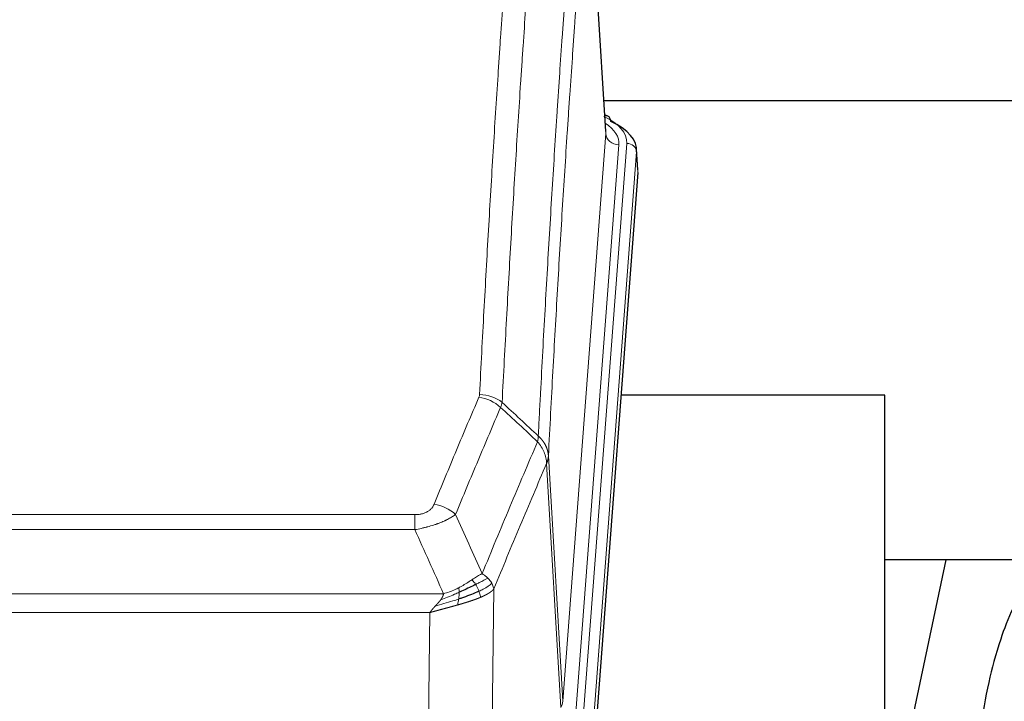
# Model space of a CAD drawing. Header units: inches. Extents: x 0 to 23760, y -13 to 16800.
# Tile 133 of 247: x 6061 to 6360, y 14098 to 14305. Entities that reach past the tile are written whole.
import ezdxf

# ---------------------------------------------------------------- set-up
doc = ezdxf.new("R2010")
doc.units = ezdxf.units.IN
doc.layers.add('1', color=7, linetype='Continuous', true_color=0xffffff)

msp = doc.modelspace()

# ---------------------------------------------------------------- linework, layer by layer
at = {"layer": '1', "color": 110, "linetype": 'Continuous', "lineweight": 13}
for p, q in [((6238.868, 14270.48), (6233.62, 14357.07)), ((6225.802, 14097.707), (6238.868, 14270.48)), ((6242.86, 14267.054), (6229.794, 14094.281)), ((6232.141, 14094.128), (6245.252, 14267.489)), ((6248.246, 14264.919), (6235.135, 14091.558)), ((6248.626, 14258.639), (6248.246, 14264.919)), ((6221.425, 14172.384), (6225.802, 14097.707)), ((6225.221, 14095.798), (6220.869, 14170.05)), ((5975.433, 14154.503), (6180.776, 14154.503)), ((6180.776, 14149.939), (6180.776, 14154.503)), ((6180.776, 14149.939), (5975.433, 14149.939)), ((5966.702, 14130.46), (6189.507, 14130.46)), ((6204.826, 14131.905), (6203.869, 14056.255)), ((6185.394, 14124.716), (5970.814, 14124.716)), ((6184.426, 14048.22), (6185.394, 14124.716))]:
    msp.add_line(p, q, dxfattribs=at)
at = {"layer": '1', "color": 2, "linetype": 'Continuous', "lineweight": 25}
for p, q in [((6238.873, 14271.056), (6233.622, 14357.692)), ((6405.415, 14280.449), (6238.244, 14280.449)), ((6239.504, 14275.763), (6238.561, 14276.198)), ((6248.632, 14259.423), (6248.251, 14265.705)), ((6248.626, 14258.639), (6235.509, 14085.186)), ((6323.764, 14190.875), (6243.496, 14190.875)), ((6323.764, 14002.074), (6323.764, 14190.875)), ((6394.139, 14140.796), (6323.733, 14140.796)), ((6342.288, 14140.794), (6323.764, 14052.9))]:
    msp.add_line(p, q, dxfattribs=at)
at = {"layer": '1', "color": 110, "linetype": 'Continuous', "lineweight": 13}
for centre, major_axis, ratio, start_param, end_param in [((6221.232, 14267.863), (24.034, 0.016), 0.461198, 6.2480186, 7.0671317), ((6238.247, 14273.039), (1.258, 2.724), 0.6272114, 6.2831797, 6.7581181), ((6218.841, 14267.428), (24.034, 0.016), 0.461198, 6.2480186, 6.8801307), ((6242.86, 14270.602), (3.989, -0.302), 0.8864705, 3.2608937, 4.7793301), ((6245.252, 14264.828), (2.991, -0.226), 0.8864705, 0.119301, 1.6377375), ((6200.284, 14181.963), (-9.188, 3.948), 0.8056434, 4.2999866, 5.045624), ((6200.471, 14182.755), (-9.987, 0.512), 0.8285973, 3.9974013, 4.7548106), ((6186.623, 14149.501), (9.245, -3.812), 0.7933159, 1.14397, 1.886928), ((6205.776, 14098.219), (-20.038, 0.241), 0.4621297, 2.903225, 3.1123764)]:
    msp.add_ellipse(centre, major_axis=major_axis, ratio=ratio, start_param=start_param, end_param=end_param, dxfattribs=at)
at = {"layer": '1', "color": 2, "linetype": 'Continuous', "lineweight": 25}
for centre, major_axis, ratio, start_param, end_param in [((6238.247, 14273.039), (1.258, 2.724), 0.6272114, 5.3993548, 6.2831797), ((6221.232, 14265.202), (27.03, 0.194), 0.4633579, 6.2451225, 7.0642357)]:
    msp.add_ellipse(centre, major_axis=major_axis, ratio=ratio, start_param=start_param, end_param=end_param, dxfattribs=at)
at = {"layer": '1', "color": 110, "linetype": 'Continuous', "lineweight": 13}
for points, knots in [([(6200.471, 14191.044), (6200.909, 14199.623), (6201.799, 14216.541), (6202.72, 14232.984), (6203.422, 14245.136), (6203.658, 14249.158), (6204.134, 14257.14), (6204.374, 14261.102), (6205.099, 14272.897), (6205.59, 14280.639), (6206.214, 14290.163), (6206.339, 14292.06), (6206.59, 14295.839), (6206.969, 14301.483), (6207.351, 14307.057), (6208.122, 14318.112), (6209.164, 14332.601), (6210.772, 14353.586), (6211.872, 14367.076), (6212.43, 14373.696)], [0, 0, 0, 0, 0.125, 0.25, 0.25, 0.3125, 0.3125, 0.375, 0.375, 0.5, 0.5, 0.53125, 0.53125, 0.5625, 0.625, 0.625, 0.75, 0.875, 1, 1, 1, 1]), ([(6219.313, 14371.106), (6218.755, 14364.494), (6217.653, 14351.019), (6216.043, 14330.059), (6214.999, 14315.586), (6214.228, 14304.545), (6213.845, 14298.977), (6213.466, 14293.339), (6213.214, 14289.565), (6213.089, 14287.67), (6212.465, 14278.157), (6211.973, 14270.424), (6211.246, 14258.643), (6211.006, 14254.686), (6210.53, 14246.713), (6210.294, 14242.696), (6209.591, 14230.558), (6208.669, 14214.135), (6207.777, 14197.236), (6207.339, 14188.668)], [0, 0, 0, 0, 0.125, 0.25, 0.375, 0.375, 0.4375, 0.46875, 0.46875, 0.5, 0.5, 0.625, 0.625, 0.6875, 0.6875, 0.75, 0.75, 0.875, 1, 1, 1, 1]), ([(6218.336, 14178.446), (6218.391, 14179.536), (6218.447, 14180.624), (6218.559, 14182.797), (6218.728, 14186.05), (6219.123, 14193.6), (6219.467, 14200.002), (6220.16, 14212.711), (6221.1, 14229.409), (6222.559, 14253.71), (6223.563, 14269.415), (6224.137, 14278.109), (6224.201, 14279.073), (6224.329, 14280.997), (6224.522, 14283.877), (6224.973, 14290.556), (6225.365, 14296.208), (6225.693, 14300.879), (6225.759, 14301.811), (6225.891, 14303.671), (6226.089, 14306.455), (6226.554, 14312.909), (6226.957, 14318.367), (6227.769, 14329.186), (6228.866, 14343.351), (6229.993, 14356.995), (6230.565, 14363.686)], [0, 0, 0, 0, 0.015625, 0.015625, 0.03125, 0.0625, 0.125, 0.125, 0.25, 0.375, 0.5, 0.5, 0.515625, 0.515625, 0.53125, 0.5625, 0.625, 0.625, 0.640625, 0.640625, 0.65625, 0.6875, 0.75, 0.75, 0.875, 1, 1, 1, 1]), ([(6233.62, 14357.07), (6233.05, 14350.397), (6231.926, 14336.791), (6230.832, 14322.666), (6230.022, 14311.878), (6229.621, 14306.436), (6229.157, 14300.001), (6228.959, 14297.225), (6228.828, 14295.37), (6228.762, 14294.441), (6228.434, 14289.784), (6228.044, 14284.148), (6227.594, 14277.489), (6227.402, 14274.618), (6227.274, 14272.699), (6227.21, 14271.738), (6226.638, 14263.07), (6225.637, 14247.413), (6224.182, 14223.187), (6222.776, 14198.218), (6221.87, 14181.078), (6221.425, 14172.384)], [0, 0, 0, 0, 0.125, 0.25, 0.25, 0.3125, 0.34375, 0.359375, 0.359375, 0.375, 0.375, 0.4375, 0.46875, 0.484375, 0.484375, 0.5, 0.5, 0.625, 0.75, 0.875, 1, 1, 1, 1]), ([(6186.623, 14157.657), (6187.757, 14160.418), (6188.892, 14163.169), (6191.164, 14168.646), (6192.302, 14171.374), (6195.717, 14179.522), (6197.998, 14184.908), (6200.284, 14190.249)], [0, 0, 0, 0, 0.25, 0.25, 0.5, 0.5, 1, 1, 1, 1]), ([(6200.471, 14191.044), (6200.464, 14190.91), (6200.446, 14190.776), (6200.383, 14190.511), (6200.34, 14190.38), (6200.284, 14190.249)], [0, 0, 0, 0, 0.5, 0.5, 1, 1, 1, 1]), ([(6206.88, 14187.162), (6204.592, 14181.826), (6202.308, 14176.444), (6198.889, 14168.303), (6197.75, 14165.578), (6195.475, 14160.106), (6194.338, 14157.358), (6193.203, 14154.599)], [0, 0, 0, 0, 0.5, 0.5, 0.75, 0.75, 1, 1, 1, 1]), ([(6218.336, 14178.446), (6218.315, 14178.182), (6218.299, 14177.895), (6218.241, 14177.305), (6218.199, 14177.002), (6218.124, 14176.708)], [0, 0, 0, 0, 0.5, 0.5, 1, 1, 1, 1]), ([(6218.336, 14178.446), (6218.348, 14178.434), (6218.374, 14178.411), (6218.412, 14178.377), (6218.45, 14178.342), (6218.488, 14178.307), (6218.526, 14178.271), (6218.565, 14178.234), (6218.603, 14178.198), (6218.642, 14178.16), (6218.681, 14178.123), (6218.719, 14178.084), (6218.758, 14178.046), (6218.797, 14178.007), (6218.836, 14177.967), (6218.875, 14177.927), (6218.914, 14177.886), (6218.954, 14177.845), (6218.993, 14177.804), (6219.032, 14177.762), (6219.071, 14177.719), (6219.11, 14177.676), (6219.15, 14177.632), (6219.189, 14177.588), (6219.228, 14177.544), (6219.267, 14177.499), (6219.306, 14177.453), (6219.345, 14177.407), (6219.385, 14177.36), (6219.424, 14177.313), (6219.462, 14177.265), (6219.501, 14177.217), (6219.54, 14177.168), (6219.579, 14177.119), (6219.617, 14177.069), (6219.656, 14177.019), (6219.694, 14176.968), (6219.733, 14176.917), (6219.771, 14176.865), (6219.809, 14176.812), (6219.846, 14176.759), (6219.884, 14176.706), (6219.922, 14176.651), (6219.959, 14176.597), (6219.996, 14176.542), (6220.033, 14176.486), (6220.07, 14176.429), (6220.106, 14176.372), (6220.142, 14176.315), (6220.178, 14176.257), (6220.214, 14176.198), (6220.249, 14176.139), (6220.285, 14176.08), (6220.319, 14176.019), (6220.354, 14175.958), (6220.388, 14175.897), (6220.422, 14175.835), (6220.456, 14175.773), (6220.489, 14175.709), (6220.524, 14175.641), (6220.561, 14175.568), (6220.6, 14175.491), (6220.637, 14175.413), (6220.674, 14175.334), (6220.71, 14175.256), (6220.745, 14175.177), (6220.779, 14175.098), (6220.812, 14175.018), (6220.845, 14174.939), (6220.877, 14174.859), (6220.908, 14174.778), (6220.938, 14174.698), (6220.967, 14174.618), (6220.995, 14174.537), (6221.023, 14174.456), (6221.049, 14174.375), (6221.075, 14174.293), (6221.1, 14174.212), (6221.124, 14174.13), (6221.147, 14174.048), (6221.169, 14173.966), (6221.191, 14173.884), (6221.211, 14173.801), (6221.231, 14173.719), (6221.25, 14173.636), (6221.268, 14173.553), (6221.285, 14173.47), (6221.301, 14173.387), (6221.316, 14173.304), (6221.33, 14173.221), (6221.344, 14173.137), (6221.357, 14173.054), (6221.368, 14172.97), (6221.379, 14172.887), (6221.389, 14172.803), (6221.398, 14172.719), (6221.406, 14172.635), (6221.413, 14172.552), (6221.42, 14172.468), (6221.423, 14172.412), (6221.425, 14172.384)], [0, 0, 0, 0, 0.0069372, 0.0139334, 0.0209887, 0.028103, 0.0352764, 0.0425088, 0.0498003, 0.0571509, 0.0645605, 0.0720292, 0.0795569, 0.0871437, 0.0947896, 0.1024945, 0.1102584, 0.1180815, 0.1259636, 0.1339048, 0.141905, 0.1499643, 0.1580827, 0.1662601, 0.1744966, 0.1827922, 0.1911468, 0.1995605, 0.2080333, 0.2165651, 0.225156, 0.233806, 0.2425151, 0.2512832, 0.2601104, 0.2689967, 0.277942, 0.2869465, 0.29601, 0.3051325, 0.3143142, 0.3235549, 0.3328547, 0.3422136, 0.3516315, 0.3611085, 0.3706446, 0.3802398, 0.3898941, 0.3996074, 0.4093798, 0.4192113, 0.4291019, 0.4390515, 0.4490602, 0.459128, 0.4692549, 0.4794409, 0.4896859, 0.4999901, 0.5124905, 0.524991, 0.5374914, 0.5499918, 0.5624922, 0.5749926, 0.587493, 0.5999934, 0.6124937, 0.6249941, 0.6374944, 0.6499948, 0.6624951, 0.6749954, 0.6874957, 0.699996, 0.7124963, 0.7249966, 0.7374968, 0.7499971, 0.7624973, 0.7749976, 0.7874978, 0.799998, 0.8124982, 0.8249984, 0.8374986, 0.8499988, 0.8624989, 0.8749991, 0.8874992, 0.8999993, 0.9124995, 0.9249996, 0.9374997, 0.9499998, 0.9624998, 0.9749999, 0.9875, 1, 1, 1, 1]), ([(6201.27, 14136.551), (6202.668, 14139.966), (6204.067, 14143.364), (6206.869, 14150.126), (6208.272, 14153.49), (6212.486, 14163.529), (6215.302, 14170.153), (6218.124, 14176.708)], [0, 0, 0, 0, 0.25, 0.25, 0.5, 0.5, 1, 1, 1, 1]), ([(6218.124, 14176.708), (6218.532, 14176.225), (6218.905, 14175.715), (6219.564, 14174.651), (6219.849, 14174.098), (6220.32, 14172.967), (6220.506, 14172.388), (6220.77, 14171.221), (6220.848, 14170.633), (6220.869, 14170.05)], [0, 0, 0, 0, 0.25, 0.25, 0.5, 0.5, 0.75, 0.75, 1, 1, 1, 1]), ([(6221.425, 14172.384), (6221.425, 14172.377), (6221.423, 14172.351), (6221.42, 14172.294), (6221.413, 14172.203), (6221.401, 14172.076), (6221.383, 14171.914), (6221.354, 14171.716), (6221.312, 14171.484), (6221.268, 14171.285), (6221.23, 14171.131), (6221.204, 14171.035), (6221.178, 14170.941), (6221.151, 14170.85), (6221.124, 14170.76), (6221.096, 14170.673), (6221.068, 14170.588), (6221.04, 14170.504), (6221.011, 14170.424), (6220.983, 14170.345), (6220.954, 14170.268), (6220.926, 14170.194), (6220.897, 14170.121), (6220.878, 14170.074), (6220.869, 14170.05)], [0, 0, 0, 0, 0.0092499, 0.0337179, 0.073404, 0.128308, 0.1984299, 0.2837694, 0.3843264, 0.5001005, 0.5424888, 0.5838484, 0.6241794, 0.6634821, 0.7017567, 0.7390032, 0.7752221, 0.8104134, 0.8445775, 0.8777146, 0.909825, 0.9409091, 0.9709673, 1, 1, 1, 1]), ([(6220.869, 14170.05), (6218.183, 14163.818), (6215.503, 14157.522), (6211.493, 14147.986), (6210.157, 14144.792), (6207.489, 14138.372), (6206.157, 14135.146), (6204.826, 14131.905)], [0, 0, 0, 0, 0.5, 0.5, 0.75, 0.75, 1, 1, 1, 1]), ([(6186.623, 14157.657), (6186.602, 14157.606), (6186.58, 14157.555), (6186.533, 14157.453), (6186.509, 14157.402), (6186.434, 14157.251), (6186.379, 14157.151), (6186.262, 14156.953), (6186.198, 14156.856), (6186.061, 14156.663), (6185.988, 14156.568), (6185.831, 14156.38), (6185.747, 14156.287), (6185.612, 14156.151), (6185.565, 14156.105), (6185.469, 14156.016), (6185.419, 14155.971), (6185.265, 14155.84), (6185.157, 14155.756), (6184.929, 14155.593), (6184.809, 14155.514), (6184.62, 14155.401), (6184.523, 14155.346), (6184.422, 14155.293), (6184.353, 14155.257), (6184.319, 14155.24), (6184.144, 14155.154), (6184, 14155.091), (6183.553, 14154.914), (6183.236, 14154.815), (6182.816, 14154.715), (6182.731, 14154.696), (6182.558, 14154.661), (6182.471, 14154.645), (6182.209, 14154.601), (6182.033, 14154.577), (6181.679, 14154.54), (6181.5, 14154.526), (6181.14, 14154.507), (6180.958, 14154.503), (6180.776, 14154.503)], [0, 0, 0, 0, 0.03125, 0.03125, 0.0625, 0.0625, 0.125, 0.125, 0.1875, 0.1875, 0.25, 0.25, 0.3125, 0.3125, 0.34375, 0.34375, 0.375, 0.375, 0.4375, 0.4375, 0.5, 0.5, 0.53125, 0.546875, 0.546875, 0.5625, 0.5625, 0.625, 0.625, 0.75, 0.75, 0.78125, 0.78125, 0.8125, 0.8125, 0.875, 0.875, 0.9375, 0.9375, 1, 1, 1, 1]), ([(6193.203, 14154.599), (6192.905, 14154.366), (6192.579, 14154.135), (6191.866, 14153.678), (6191.479, 14153.451), (6190.851, 14153.115), (6190.579, 14152.976), (6190.294, 14152.837), (6190.179, 14152.782), (6190.121, 14152.754), (6189.945, 14152.672), (6189.826, 14152.617), (6189.224, 14152.346), (6188.715, 14152.135), (6188.043, 14151.879), (6187.906, 14151.829), (6187.699, 14151.753), (6187.63, 14151.728), (6187.49, 14151.678), (6187.42, 14151.654), (6187.068, 14151.531), (6186.781, 14151.435), (6185.905, 14151.154), (6185.3, 14150.976), (6184.596, 14150.787), (6184.518, 14150.766), (6184.36, 14150.725), (6184.281, 14150.704), (6184.043, 14150.643), (6183.884, 14150.603), (6183.404, 14150.486), (6183.081, 14150.41), (6182.106, 14150.193), (6181.446, 14150.06), (6180.776, 14149.939)], [0, 0, 0, 0, 0.125, 0.125, 0.25, 0.25, 0.3125, 0.328125, 0.328125, 0.34375, 0.34375, 0.375, 0.375, 0.5, 0.5, 0.53125, 0.53125, 0.546875, 0.546875, 0.5625, 0.5625, 0.625, 0.625, 0.75, 0.75, 0.765625, 0.765625, 0.78125, 0.78125, 0.8125, 0.8125, 0.875, 0.875, 1, 1, 1, 1]), ([(6201.27, 14136.551), (6200.577, 14136.224), (6199.81, 14135.758), (6198.684, 14135.038), (6198.393, 14134.85), (6198.094, 14134.656)], [0, 0, 0, 0, 0.75, 0.75, 1, 1, 1, 1]), ([(6202.977, 14135.207), (6202.854, 14135.33), (6202.726, 14135.452), (6202.394, 14135.748), (6202.183, 14135.919), (6201.741, 14136.246), (6201.51, 14136.403), (6201.27, 14136.551)], [0, 0, 0, 0, 0.25, 0.25, 0.625, 0.625, 1, 1, 1, 1]), ([(6198.094, 14134.656), (6197.945, 14134.559), (6197.793, 14134.461), (6197.179, 14134.064), (6196.7, 14133.757), (6195.706, 14133.143), (6195.191, 14132.836), (6194.484, 14132.442), (6194.305, 14132.344), (6194.125, 14132.248)], [0, 0, 0, 0, 0.125, 0.125, 0.5, 0.5, 0.875, 0.875, 1, 1, 1, 1]), ([(6199.319, 14133.276), (6199.22, 14133.431), (6199.119, 14133.579), (6198.862, 14133.923), (6198.704, 14134.107), (6198.394, 14134.422), (6198.24, 14134.554), (6198.094, 14134.656)], [0, 0, 0, 0, 0.25, 0.25, 0.625, 0.625, 1, 1, 1, 1]), ([(6202.977, 14135.207), (6202.278, 14134.824), (6201.407, 14134.352), (6200.047, 14133.646), (6199.69, 14133.463), (6199.319, 14133.276)], [0, 0, 0, 0, 0.75, 0.75, 1, 1, 1, 1]), ([(6200.304, 14131.203), (6200.274, 14131.291), (6200.241, 14131.38), (6200.107, 14131.737), (6199.994, 14132.008), (6199.744, 14132.536), (6199.608, 14132.794), (6199.417, 14133.119), (6199.368, 14133.198), (6199.319, 14133.276)], [0, 0, 0, 0, 0.125, 0.125, 0.5, 0.5, 0.875, 0.875, 1, 1, 1, 1]), ([(6204.187, 14133.619), (6203.575, 14133.035), (6202.679, 14132.426), (6201.149, 14131.611), (6200.739, 14131.407), (6200.304, 14131.203)], [0, 0, 0, 0, 0.75, 0.75, 1, 1, 1, 1]), ([(6204.187, 14133.619), (6204.148, 14133.688), (6204.108, 14133.757), (6203.94, 14134.033), (6203.801, 14134.237), (6203.498, 14134.635), (6203.333, 14134.83), (6203.098, 14135.082), (6203.038, 14135.145), (6202.977, 14135.207)], [0, 0, 0, 0, 0.125, 0.125, 0.5, 0.5, 0.875, 0.875, 1, 1, 1, 1]), ([(6204.826, 14131.905), (6204.742, 14132.339), (6204.6, 14132.772), (6204.337, 14133.339), (6204.265, 14133.479), (6204.187, 14133.619)], [0, 0, 0, 0, 0.75, 0.75, 1, 1, 1, 1]), ([(6194.275, 14130.879), (6193.818, 14130.675), (6193.354, 14130.471), (6191.483, 14129.666), (6190.047, 14129.083), (6188.636, 14128.561)], [0, 0, 0, 0, 0.25, 0.25, 1, 1, 1, 1]), ([(6188.636, 14128.561), (6188.644, 14128.572), (6188.66, 14128.593), (6188.684, 14128.625), (6188.707, 14128.657), (6188.73, 14128.689), (6188.753, 14128.72), (6188.775, 14128.752), (6188.797, 14128.783), (6188.819, 14128.815), (6188.84, 14128.846), (6188.861, 14128.877), (6188.882, 14128.908), (6188.902, 14128.939), (6188.922, 14128.97), (6188.942, 14129.001), (6188.961, 14129.031), (6188.98, 14129.062), (6188.999, 14129.092), (6189.017, 14129.123), (6189.035, 14129.153), (6189.053, 14129.183), (6189.07, 14129.213), (6189.087, 14129.243), (6189.104, 14129.273), (6189.12, 14129.303), (6189.136, 14129.332), (6189.152, 14129.362), (6189.167, 14129.391), (6189.182, 14129.421), (6189.197, 14129.45), (6189.211, 14129.479), (6189.225, 14129.508), (6189.239, 14129.537), (6189.252, 14129.566), (6189.265, 14129.594), (6189.278, 14129.623), (6189.29, 14129.652), (6189.302, 14129.68), (6189.314, 14129.708), (6189.325, 14129.737), (6189.336, 14129.765), (6189.347, 14129.793), (6189.357, 14129.821), (6189.368, 14129.848), (6189.377, 14129.876), (6189.387, 14129.904), (6189.396, 14129.931), (6189.404, 14129.959), (6189.413, 14129.986), (6189.421, 14130.013), (6189.429, 14130.04), (6189.436, 14130.067), (6189.443, 14130.094), (6189.45, 14130.121), (6189.456, 14130.148), (6189.462, 14130.174), (6189.468, 14130.201), (6189.473, 14130.227), (6189.478, 14130.253), (6189.483, 14130.279), (6189.488, 14130.305), (6189.492, 14130.331), (6189.495, 14130.357), (6189.499, 14130.383), (6189.502, 14130.409), (6189.505, 14130.434), (6189.506, 14130.451), (6189.507, 14130.46)], [0, 0, 0, 0, 0.0185022, 0.0368847, 0.0551481, 0.073293, 0.0913199, 0.1092294, 0.1270222, 0.1446988, 0.1622598, 0.1797059, 0.1970378, 0.2142561, 0.2313614, 0.2483544, 0.265236, 0.2820066, 0.2986672, 0.3152184, 0.331661, 0.3479958, 0.3642235, 0.380345, 0.3963611, 0.4122725, 0.4280803, 0.4437851, 0.459388, 0.4748898, 0.4902915, 0.5055939, 0.5207981, 0.535905, 0.5509156, 0.565831, 0.5806521, 0.5953801, 0.6100159, 0.6245607, 0.6390157, 0.6533819, 0.6676604, 0.6818526, 0.6959596, 0.7099825, 0.7239227, 0.7377815, 0.75156, 0.7652597, 0.7788818, 0.7924277, 0.8058989, 0.8192966, 0.8326224, 0.8458776, 0.8590638, 0.8721825, 0.8852351, 0.8982233, 0.9111485, 0.9240124, 0.9368166, 0.9495628, 0.9622525, 0.9748874, 0.9874694, 1, 1, 1, 1]), ([(6194.125, 14132.248), (6193.765, 14132.057), (6193.397, 14131.871), (6191.904, 14131.168), (6190.727, 14130.725), (6189.507, 14130.46)], [0, 0, 0, 0, 0.25, 0.25, 1, 1, 1, 1]), ([(6194.107, 14128.819), (6194.119, 14128.906), (6194.13, 14128.993), (6194.175, 14129.346), (6194.204, 14129.615), (6194.248, 14130.14), (6194.263, 14130.398), (6194.273, 14130.722), (6194.274, 14130.801), (6194.275, 14130.879)], [0, 0, 0, 0, 0.125, 0.125, 0.5, 0.5, 0.875, 0.875, 1, 1, 1, 1]), ([(6194.275, 14130.879), (6194.277, 14131.034), (6194.275, 14131.182), (6194.262, 14131.525), (6194.246, 14131.709), (6194.198, 14132.021), (6194.165, 14132.15), (6194.125, 14132.248)], [0, 0, 0, 0, 0.25, 0.25, 0.625, 0.625, 1, 1, 1, 1]), ([(6200.795, 14129.357), (6200.723, 14129.718), (6200.624, 14130.177), (6200.422, 14130.852), (6200.366, 14131.026), (6200.304, 14131.203)], [0, 0, 0, 0, 0.75, 0.75, 1, 1, 1, 1]), ([(6204.826, 14131.905), (6204.82, 14131.898), (6204.809, 14131.884), (6204.79, 14131.862), (6204.772, 14131.841), (6204.754, 14131.82), (6204.735, 14131.798), (6204.716, 14131.777), (6204.697, 14131.756), (6204.678, 14131.735), (6204.659, 14131.714), (6204.64, 14131.694), (6204.62, 14131.673), (6204.6, 14131.652), (6204.58, 14131.632), (6204.56, 14131.611), (6204.54, 14131.591), (6204.52, 14131.571), (6204.499, 14131.55), (6204.478, 14131.53), (6204.458, 14131.51), (6204.437, 14131.49), (6204.416, 14131.471), (6204.394, 14131.451), (6204.373, 14131.431), (6204.352, 14131.412), (6204.33, 14131.392), (6204.308, 14131.373), (6204.286, 14131.353), (6204.264, 14131.334), (6204.242, 14131.315), (6204.22, 14131.296), (6204.198, 14131.277), (6204.175, 14131.258), (6204.153, 14131.239), (6204.13, 14131.22), (6204.107, 14131.202), (6204.085, 14131.183), (6204.062, 14131.165), (6204.039, 14131.146), (6204.015, 14131.128), (6203.992, 14131.11), (6203.969, 14131.092), (6203.946, 14131.074), (6203.922, 14131.056), (6203.899, 14131.038), (6203.875, 14131.02), (6203.851, 14131.002), (6203.827, 14130.985), (6203.804, 14130.967), (6203.78, 14130.949), (6203.756, 14130.932), (6203.732, 14130.915), (6203.707, 14130.898), (6203.683, 14130.88), (6203.659, 14130.863), (6203.635, 14130.846), (6203.61, 14130.83), (6203.586, 14130.813), (6203.562, 14130.796), (6203.537, 14130.779), (6203.512, 14130.763), (6203.488, 14130.746), (6203.463, 14130.73), (6203.439, 14130.714), (6203.414, 14130.698), (6203.389, 14130.681), (6203.364, 14130.665), (6203.339, 14130.649), (6203.315, 14130.633), (6203.29, 14130.618), (6203.265, 14130.602), (6203.24, 14130.586), (6203.215, 14130.571), (6203.19, 14130.555), (6203.165, 14130.54), (6203.14, 14130.525), (6203.115, 14130.509), (6203.09, 14130.494), (6203.065, 14130.479), (6203.04, 14130.464), (6203.015, 14130.449), (6202.99, 14130.434), (6202.964, 14130.42), (6202.939, 14130.405), (6202.914, 14130.39), (6202.889, 14130.376), (6202.864, 14130.361), (6202.839, 14130.347), (6202.814, 14130.333), (6202.789, 14130.318), (6202.764, 14130.304), (6202.739, 14130.29), (6202.714, 14130.276), (6202.689, 14130.262), (6202.664, 14130.249), (6202.639, 14130.235), (6202.614, 14130.221), (6202.589, 14130.208), (6202.564, 14130.194), (6202.539, 14130.181), (6202.514, 14130.167), (6202.49, 14130.154), (6202.465, 14130.141), (6202.44, 14130.128), (6202.415, 14130.115), (6202.391, 14130.102), (6202.366, 14130.089), (6202.341, 14130.076), (6202.317, 14130.063), (6202.292, 14130.051), (6202.268, 14130.038), (6202.243, 14130.026), (6202.219, 14130.013), (6202.195, 14130.001), (6202.17, 14129.988), (6202.146, 14129.976), (6202.122, 14129.964), (6202.098, 14129.952), (6202.074, 14129.94), (6202.05, 14129.928), (6202.026, 14129.916), (6202.002, 14129.904), (6201.978, 14129.893), (6201.954, 14129.881), (6201.93, 14129.87), (6201.907, 14129.858), (6201.883, 14129.847), (6201.86, 14129.835), (6201.836, 14129.824), (6201.813, 14129.813), (6201.789, 14129.802), (6201.766, 14129.791), (6201.743, 14129.78), (6201.72, 14129.769), (6201.697, 14129.758), (6201.674, 14129.747), (6201.651, 14129.737), (6201.628, 14129.726), (6201.606, 14129.715), (6201.583, 14129.705), (6201.56, 14129.694), (6201.538, 14129.684), (6201.515, 14129.674), (6201.493, 14129.664), (6201.471, 14129.654), (6201.449, 14129.643), (6201.427, 14129.633), (6201.405, 14129.624), (6201.383, 14129.614), (6201.361, 14129.604), (6201.34, 14129.594), (6201.318, 14129.585), (6201.297, 14129.575), (6201.275, 14129.565), (6201.254, 14129.556), (6201.233, 14129.547), (6201.212, 14129.537), (6201.191, 14129.528), (6201.17, 14129.519), (6201.149, 14129.51), (6201.129, 14129.501), (6201.108, 14129.492), (6201.088, 14129.483), (6201.067, 14129.474), (6201.047, 14129.465), (6201.027, 14129.457), (6201.007, 14129.448), (6200.987, 14129.439), (6200.967, 14129.431), (6200.948, 14129.422), (6200.928, 14129.414), (6200.909, 14129.406), (6200.889, 14129.397), (6200.87, 14129.389), (6200.851, 14129.381), (6200.832, 14129.373), (6200.813, 14129.365), (6200.801, 14129.36), (6200.795, 14129.357)], [0, 0, 0, 0, 0.0080212, 0.0160154, 0.0239827, 0.0319231, 0.0398365, 0.0477229, 0.0555824, 0.0634149, 0.0712205, 0.0789992, 0.0867509, 0.0944756, 0.1021734, 0.1098443, 0.1174881, 0.1251051, 0.1326951, 0.1402581, 0.1477942, 0.1553034, 0.1627856, 0.1702408, 0.1776691, 0.1850704, 0.1924448, 0.1997923, 0.2071128, 0.2144063, 0.2216729, 0.2289126, 0.2361253, 0.243311, 0.2504698, 0.2576016, 0.2647065, 0.2717845, 0.2788355, 0.2858595, 0.2928566, 0.2998268, 0.30677, 0.3136862, 0.3205755, 0.3274379, 0.3342733, 0.3410817, 0.3478632, 0.3546178, 0.3613454, 0.3680461, 0.3747198, 0.3813665, 0.3879863, 0.3945792, 0.4011451, 0.4076841, 0.4141961, 0.4206811, 0.4271393, 0.4335704, 0.4399746, 0.4463519, 0.4527022, 0.4590256, 0.465322, 0.4715915, 0.477834, 0.4840496, 0.4902382, 0.4963999, 0.5025346, 0.5086424, 0.5147232, 0.5207771, 0.526804, 0.532804, 0.5387771, 0.5447232, 0.5506423, 0.5565345, 0.5623997, 0.568238, 0.5740494, 0.5798338, 0.5855912, 0.5913217, 0.5970253, 0.6027019, 0.6083515, 0.6139742, 0.61957, 0.6251388, 0.6306807, 0.6361956, 0.6416836, 0.6471446, 0.6525787, 0.6579858, 0.663366, 0.6687192, 0.6740455, 0.6793448, 0.6846172, 0.6898627, 0.6950812, 0.7002727, 0.7054373, 0.710575, 0.7156857, 0.7207694, 0.7258262, 0.7308561, 0.735859, 0.740835, 0.745784, 0.7507061, 0.7556012, 0.7604694, 0.7653107, 0.7701249, 0.7749123, 0.7796727, 0.7844061, 0.7891127, 0.7937922, 0.7984448, 0.8030705, 0.8076692, 0.812241, 0.8167858, 0.8213037, 0.8257947, 0.8302587, 0.8346957, 0.8391058, 0.843489, 0.8478452, 0.8521745, 0.8564768, 0.8607522, 0.8650006, 0.8692221, 0.8734166, 0.8775842, 0.8817249, 0.8858386, 0.8899254, 0.8939852, 0.8980181, 0.902024, 0.906003, 0.909955, 0.9138802, 0.9177783, 0.9216495, 0.9254938, 0.9293111, 0.9331015, 0.936865, 0.9406015, 0.944311, 0.9479937, 0.9516493, 0.9552781, 0.9588799, 0.9624547, 0.9660026, 0.9695236, 0.9730176, 0.9764847, 0.9799249, 0.9833381, 0.9867243, 0.9900837, 0.993416, 0.9967215, 1, 1, 1, 1]), ([(6194.107, 14128.819), (6193.529, 14128.628), (6192.941, 14128.44), (6190.567, 14127.698), (6188.738, 14127.168), (6186.965, 14126.664)], [0, 0, 0, 0, 0.25, 0.25, 1, 1, 1, 1]), ([(6186.965, 14126.664), (6186.979, 14126.679), (6187.007, 14126.71), (6187.049, 14126.755), (6187.09, 14126.798), (6187.129, 14126.841), (6187.167, 14126.883), (6187.205, 14126.923), (6187.241, 14126.962), (6187.276, 14127), (6187.311, 14127.037), (6187.344, 14127.073), (6187.376, 14127.108), (6187.407, 14127.142), (6187.437, 14127.174), (6187.466, 14127.205), (6187.494, 14127.235), (6187.521, 14127.264), (6187.546, 14127.292), (6187.571, 14127.319), (6187.595, 14127.345), (6187.617, 14127.369), (6187.639, 14127.392), (6187.659, 14127.415), (6187.679, 14127.436), (6187.697, 14127.456), (6187.715, 14127.474), (6187.731, 14127.492), (6187.746, 14127.508), (6187.76, 14127.524), (6187.773, 14127.538), (6187.786, 14127.551), (6187.797, 14127.563), (6187.807, 14127.574), (6187.815, 14127.584), (6187.823, 14127.592), (6187.83, 14127.6), (6187.836, 14127.606), (6187.841, 14127.611), (6187.853, 14127.625), (6187.874, 14127.648), (6187.903, 14127.68), (6187.931, 14127.712), (6187.96, 14127.744), (6187.988, 14127.776), (6188.015, 14127.807), (6188.043, 14127.838), (6188.07, 14127.869), (6188.096, 14127.899), (6188.122, 14127.93), (6188.148, 14127.96), (6188.174, 14127.99), (6188.199, 14128.019), (6188.224, 14128.049), (6188.249, 14128.078), (6188.273, 14128.107), (6188.297, 14128.136), (6188.321, 14128.164), (6188.344, 14128.192), (6188.367, 14128.22), (6188.39, 14128.248), (6188.412, 14128.275), (6188.434, 14128.302), (6188.456, 14128.329), (6188.477, 14128.356), (6188.498, 14128.383), (6188.519, 14128.409), (6188.54, 14128.435), (6188.56, 14128.46), (6188.579, 14128.486), (6188.599, 14128.511), (6188.618, 14128.536), (6188.63, 14128.553), (6188.636, 14128.561)], [0, 0, 0, 0, 0.0247661, 0.0489206, 0.0724636, 0.0953949, 0.1177147, 0.1394229, 0.1605195, 0.1810045, 0.2008779, 0.2201398, 0.23879, 0.2568287, 0.2742558, 0.2910713, 0.3072753, 0.3228676, 0.3378484, 0.3522176, 0.3659752, 0.3791212, 0.3916556, 0.4035785, 0.4148897, 0.4255894, 0.4356775, 0.445154, 0.454019, 0.4622723, 0.4699141, 0.4769443, 0.4833629, 0.48917, 0.4943654, 0.4989493, 0.5029216, 0.5062824, 0.5090316, 0.5111692, 0.5284651, 0.5456049, 0.5625886, 0.5794163, 0.5960881, 0.612604, 0.6289642, 0.6451687, 0.6612176, 0.6771111, 0.6928491, 0.7084319, 0.7238594, 0.7391318, 0.7542492, 0.7692118, 0.7840195, 0.7986726, 0.8131712, 0.8275153, 0.8417051, 0.8557408, 0.8696224, 0.8833501, 0.8969241, 0.9103445, 0.9236114, 0.936725, 0.9496856, 0.9624932, 0.975148, 0.9876502, 1, 1, 1, 1]), ([(6200.795, 14129.357), (6200.78, 14129.351), (6200.751, 14129.339), (6200.706, 14129.32), (6200.662, 14129.301), (6200.618, 14129.283), (6200.573, 14129.265), (6200.528, 14129.246), (6200.484, 14129.228), (6200.439, 14129.209), (6200.394, 14129.191), (6200.349, 14129.173), (6200.304, 14129.155), (6200.259, 14129.136), (6200.213, 14129.118), (6200.168, 14129.1), (6200.122, 14129.082), (6200.077, 14129.064), (6200.031, 14129.046), (6199.985, 14129.028), (6199.939, 14129.01), (6199.893, 14128.992), (6199.847, 14128.975), (6199.801, 14128.957), (6199.755, 14128.939), (6199.709, 14128.921), (6199.662, 14128.904), (6199.616, 14128.886), (6199.569, 14128.869), (6199.523, 14128.851), (6199.476, 14128.833), (6199.429, 14128.816), (6199.382, 14128.799), (6199.335, 14128.781), (6199.288, 14128.764), (6199.241, 14128.746), (6199.194, 14128.729), (6199.147, 14128.712), (6199.1, 14128.695), (6199.052, 14128.678), (6199.005, 14128.66), (6198.958, 14128.643), (6198.91, 14128.626), (6198.862, 14128.609), (6198.815, 14128.592), (6198.767, 14128.575), (6198.719, 14128.558), (6198.672, 14128.542), (6198.624, 14128.525), (6198.576, 14128.508), (6198.528, 14128.491), (6198.48, 14128.475), (6198.432, 14128.458), (6198.384, 14128.441), (6198.335, 14128.425), (6198.287, 14128.408), (6198.239, 14128.391), (6198.191, 14128.375), (6198.142, 14128.359), (6198.094, 14128.342), (6198.046, 14128.326), (6197.997, 14128.309), (6197.949, 14128.293), (6197.9, 14128.277), (6197.852, 14128.261), (6197.803, 14128.244), (6197.754, 14128.228), (6197.706, 14128.212), (6197.657, 14128.196), (6197.608, 14128.18), (6197.559, 14128.164), (6197.511, 14128.148), (6197.462, 14128.132), (6197.413, 14128.116), (6197.364, 14128.1), (6197.315, 14128.084), (6197.266, 14128.068), (6197.217, 14128.053), (6197.168, 14128.037), (6197.119, 14128.021), (6197.07, 14128.005), (6197.021, 14127.99), (6196.972, 14127.974), (6196.923, 14127.959), (6196.874, 14127.943), (6196.825, 14127.927), (6196.776, 14127.912), (6196.727, 14127.897), (6196.678, 14127.881), (6196.629, 14127.866), (6196.58, 14127.85), (6196.53, 14127.835), (6196.481, 14127.82), (6196.432, 14127.805), (6196.383, 14127.789), (6196.334, 14127.774), (6196.285, 14127.759), (6196.235, 14127.744), (6196.186, 14127.729), (6196.137, 14127.714), (6196.088, 14127.699), (6196.039, 14127.684), (6195.99, 14127.669), (6195.94, 14127.654), (6195.891, 14127.639), (6195.842, 14127.624), (6195.793, 14127.609), (6195.744, 14127.594), (6195.695, 14127.579), (6195.645, 14127.565), (6195.596, 14127.55), (6195.547, 14127.535), (6195.498, 14127.521), (6195.449, 14127.506), (6195.4, 14127.491), (6195.351, 14127.477), (6195.302, 14127.462), (6195.253, 14127.448), (6195.204, 14127.433), (6195.155, 14127.419), (6195.106, 14127.404), (6195.057, 14127.39), (6195.008, 14127.376), (6194.959, 14127.361), (6194.91, 14127.347), (6194.861, 14127.333), (6194.812, 14127.319), (6194.763, 14127.304), (6194.714, 14127.29), (6194.665, 14127.276), (6194.617, 14127.262), (6194.568, 14127.248), (6194.519, 14127.234), (6194.47, 14127.22), (6194.422, 14127.205), (6194.373, 14127.191), (6194.325, 14127.177), (6194.276, 14127.164), (6194.227, 14127.15), (6194.179, 14127.136), (6194.13, 14127.122), (6194.082, 14127.108), (6194.033, 14127.094), (6193.985, 14127.08), (6193.937, 14127.067), (6193.888, 14127.053), (6193.84, 14127.039), (6193.808, 14127.03), (6193.792, 14127.025)], [0, 0, 0, 0, 0.0076941, 0.0153765, 0.0230472, 0.0307061, 0.0383534, 0.045989, 0.0536129, 0.061225, 0.0688255, 0.0764143, 0.0839914, 0.0915567, 0.0991104, 0.1066524, 0.1141827, 0.1217013, 0.1292082, 0.1367034, 0.1441869, 0.1516588, 0.1591189, 0.1665674, 0.1740041, 0.1814292, 0.1888426, 0.1962444, 0.2036344, 0.2110128, 0.2183794, 0.2257344, 0.2330778, 0.2404094, 0.2477294, 0.2550377, 0.2623343, 0.2696193, 0.2768926, 0.2841542, 0.2914041, 0.2986424, 0.305869, 0.313084, 0.3202872, 0.3274789, 0.3346588, 0.3418271, 0.3489838, 0.3561287, 0.3632621, 0.3703837, 0.3774937, 0.3845921, 0.3916788, 0.3987539, 0.4058173, 0.412869, 0.4199092, 0.4269376, 0.4339544, 0.4409596, 0.4479532, 0.454935, 0.4619053, 0.4688639, 0.4758109, 0.4827462, 0.4896699, 0.496582, 0.5034825, 0.5103713, 0.5172485, 0.524114, 0.5309679, 0.5378102, 0.5446409, 0.55146, 0.5582674, 0.5650632, 0.5718474, 0.57862, 0.5853809, 0.5921303, 0.598868, 0.6055941, 0.6123087, 0.6190116, 0.6257029, 0.6323825, 0.6390506, 0.6457071, 0.652352, 0.6589853, 0.665607, 0.672217, 0.6788155, 0.6854024, 0.6919777, 0.6985414, 0.7050935, 0.7116341, 0.718163, 0.7246804, 0.7311862, 0.7376804, 0.744163, 0.750634, 0.7570935, 0.7635413, 0.7699776, 0.7764024, 0.7828155, 0.7892171, 0.7956072, 0.8019856, 0.8083525, 0.8147079, 0.8210516, 0.8273839, 0.8337045, 0.8400136, 0.8463112, 0.8525972, 0.8588716, 0.8651345, 0.8713859, 0.8776257, 0.8838539, 0.8900706, 0.8962758, 0.9024695, 0.9086516, 0.9148221, 0.9209812, 0.9271287, 0.9332646, 0.9393891, 0.945502, 0.9516034, 0.9576933, 0.9637717, 0.9698385, 0.9758938, 0.9819376, 0.9879699, 0.9939907, 1, 1, 1, 1]), ([(6193.792, 14127.025), (6193.825, 14127.197), (6193.864, 14127.393), (6193.946, 14127.825), (6193.989, 14128.06), (6194.056, 14128.473), (6194.082, 14128.644), (6194.107, 14128.819)], [0, 0, 0, 0, 0.375, 0.375, 0.75, 0.75, 1, 1, 1, 1]), ([(6193.792, 14127.025), (6193.77, 14127.019), (6193.727, 14127.007), (6193.662, 14126.989), (6193.597, 14126.97), (6193.532, 14126.952), (6193.467, 14126.934), (6193.402, 14126.915), (6193.337, 14126.897), (6193.271, 14126.879), (6193.206, 14126.86), (6193.141, 14126.842), (6193.076, 14126.824), (6193.011, 14126.806), (6192.946, 14126.788), (6192.88, 14126.769), (6192.815, 14126.751), (6192.75, 14126.733), (6192.685, 14126.715), (6192.62, 14126.697), (6192.554, 14126.679), (6192.489, 14126.661), (6192.424, 14126.643), (6192.359, 14126.625), (6192.293, 14126.607), (6192.228, 14126.589), (6192.163, 14126.571), (6192.098, 14126.553), (6192.032, 14126.535), (6191.967, 14126.517), (6191.902, 14126.499), (6191.837, 14126.481), (6191.772, 14126.463), (6191.706, 14126.446), (6191.641, 14126.428), (6191.576, 14126.41), (6191.511, 14126.392), (6191.446, 14126.374), (6191.381, 14126.357), (6191.315, 14126.339), (6191.25, 14126.321), (6191.185, 14126.303), (6191.12, 14126.286), (6191.055, 14126.268), (6190.99, 14126.25), (6190.925, 14126.233), (6190.86, 14126.215), (6190.795, 14126.197), (6190.73, 14126.18), (6190.665, 14126.162), (6190.601, 14126.144), (6190.536, 14126.127), (6190.471, 14126.109), (6190.406, 14126.092), (6190.341, 14126.074), (6190.277, 14126.057), (6190.212, 14126.039), (6190.147, 14126.022), (6190.083, 14126.004), (6190.018, 14125.987), (6189.954, 14125.969), (6189.889, 14125.952), (6189.825, 14125.934), (6189.76, 14125.917), (6189.696, 14125.9), (6189.631, 14125.882), (6189.567, 14125.865), (6189.503, 14125.847), (6189.439, 14125.83), (6189.374, 14125.813), (6189.31, 14125.795), (6189.246, 14125.778), (6189.182, 14125.761), (6189.118, 14125.743), (6189.054, 14125.726), (6188.99, 14125.709), (6188.926, 14125.691), (6188.863, 14125.674), (6188.799, 14125.657), (6188.735, 14125.64), (6188.672, 14125.622), (6188.608, 14125.605), (6188.544, 14125.588), (6188.481, 14125.571), (6188.418, 14125.553), (6188.354, 14125.536), (6188.291, 14125.519), (6188.228, 14125.502), (6188.164, 14125.484), (6188.101, 14125.467), (6188.038, 14125.45), (6187.975, 14125.433), (6187.912, 14125.416), (6187.849, 14125.399), (6187.787, 14125.381), (6187.724, 14125.364), (6187.661, 14125.347), (6187.599, 14125.33), (6187.536, 14125.313), (6187.474, 14125.296), (6187.411, 14125.279), (6187.349, 14125.262), (6187.287, 14125.244), (6187.224, 14125.227), (6187.162, 14125.21), (6187.1, 14125.193), (6187.038, 14125.176), (6186.976, 14125.159), (6186.914, 14125.142), (6186.853, 14125.125), (6186.791, 14125.108), (6186.729, 14125.091), (6186.668, 14125.074), (6186.606, 14125.057), (6186.545, 14125.04), (6186.484, 14125.022), (6186.422, 14125.005), (6186.361, 14124.988), (6186.3, 14124.971), (6186.239, 14124.954), (6186.178, 14124.937), (6186.118, 14124.92), (6186.057, 14124.903), (6185.996, 14124.886), (6185.936, 14124.869), (6185.875, 14124.852), (6185.815, 14124.835), (6185.754, 14124.818), (6185.694, 14124.801), (6185.634, 14124.784), (6185.574, 14124.767), (6185.514, 14124.75), (6185.454, 14124.733), (6185.414, 14124.721), (6185.394, 14124.716)], [0, 0, 0, 0, 0.0081592, 0.0163092, 0.0244501, 0.0325819, 0.0407045, 0.0488181, 0.0569225, 0.0650178, 0.0731041, 0.0811812, 0.0892493, 0.0973083, 0.1053581, 0.113399, 0.1214307, 0.1294534, 0.137467, 0.1454716, 0.1534671, 0.1614536, 0.169431, 0.1773994, 0.1853588, 0.1933091, 0.2012504, 0.2091827, 0.217106, 0.2250203, 0.2329256, 0.2408219, 0.2487092, 0.2565875, 0.2644568, 0.2723172, 0.2801686, 0.288011, 0.2958444, 0.303669, 0.3114845, 0.3192911, 0.3270888, 0.3348775, 0.3426574, 0.3504282, 0.3581902, 0.3659433, 0.3736874, 0.3814227, 0.389149, 0.3968665, 0.4045751, 0.4122748, 0.4199656, 0.4276476, 0.4353206, 0.4429849, 0.4506403, 0.4582868, 0.4659245, 0.4735534, 0.4811734, 0.4887846, 0.496387, 0.5039805, 0.5115653, 0.5191413, 0.5267084, 0.5342668, 0.5418164, 0.5493572, 0.5568893, 0.5644125, 0.5719271, 0.5794328, 0.5869298, 0.5944181, 0.6018976, 0.6093684, 0.6168305, 0.6242839, 0.6317285, 0.6391644, 0.6465917, 0.6540102, 0.6614201, 0.6688212, 0.6762137, 0.6835975, 0.6909727, 0.6983392, 0.705697, 0.7130462, 0.7203868, 0.7277187, 0.735042, 0.7423567, 0.7496628, 0.7569603, 0.7642491, 0.7715294, 0.7788011, 0.7860642, 0.7933187, 0.8005646, 0.807802, 0.8150309, 0.8222512, 0.8294629, 0.8366661, 0.8438608, 0.851047, 0.8582246, 0.8653938, 0.8725544, 0.8797065, 0.8868502, 0.8939854, 0.9011121, 0.9082303, 0.9153401, 0.9224414, 0.9295343, 0.9366187, 0.9436947, 0.9507623, 0.9578214, 0.9648722, 0.9719145, 0.9789485, 0.985974, 0.9929912, 1, 1, 1, 1]), ([(6185.394, 14124.716), (6185.4, 14124.724), (6185.41, 14124.741), (6185.426, 14124.767), (6185.443, 14124.794), (6185.46, 14124.82), (6185.478, 14124.847), (6185.495, 14124.874), (6185.514, 14124.901), (6185.532, 14124.929), (6185.551, 14124.957), (6185.571, 14124.985), (6185.591, 14125.013), (6185.611, 14125.042), (6185.631, 14125.071), (6185.652, 14125.1), (6185.674, 14125.13), (6185.695, 14125.16), (6185.718, 14125.19), (6185.74, 14125.22), (6185.763, 14125.251), (6185.786, 14125.282), (6185.81, 14125.313), (6185.834, 14125.345), (6185.859, 14125.377), (6185.884, 14125.409), (6185.909, 14125.441), (6185.935, 14125.474), (6185.961, 14125.506), (6185.987, 14125.54), (6186.014, 14125.573), (6186.042, 14125.607), (6186.069, 14125.641), (6186.097, 14125.675), (6186.126, 14125.71), (6186.155, 14125.745), (6186.184, 14125.78), (6186.214, 14125.815), (6186.244, 14125.851), (6186.274, 14125.887), (6186.305, 14125.923), (6186.336, 14125.959), (6186.368, 14125.996), (6186.4, 14126.033), (6186.432, 14126.071), (6186.465, 14126.108), (6186.498, 14126.146), (6186.532, 14126.184), (6186.566, 14126.223), (6186.6, 14126.262), (6186.635, 14126.301), (6186.67, 14126.34), (6186.705, 14126.379), (6186.741, 14126.419), (6186.778, 14126.459), (6186.814, 14126.5), (6186.852, 14126.54), (6186.889, 14126.581), (6186.927, 14126.623), (6186.952, 14126.65), (6186.965, 14126.664)], [0, 0, 0, 0, 0.0121901, 0.0245516, 0.0370849, 0.0497905, 0.0626689, 0.0757204, 0.0889455, 0.1023447, 0.1159182, 0.1296666, 0.14359, 0.1576889, 0.1719636, 0.1864145, 0.2010418, 0.2158458, 0.2308268, 0.2459852, 0.261321, 0.2768347, 0.2925265, 0.3083966, 0.3244452, 0.3406727, 0.357079, 0.3736646, 0.3904296, 0.4073742, 0.4244986, 0.4418029, 0.4592875, 0.4769523, 0.4947976, 0.5128236, 0.5310305, 0.5494183, 0.5679872, 0.5867374, 0.605669, 0.6247822, 0.644077, 0.6635537, 0.6832123, 0.7030529, 0.7230758, 0.7432809, 0.7636685, 0.7842385, 0.8049912, 0.8259267, 0.8470449, 0.8683461, 0.8898303, 0.9114976, 0.9333482, 0.955382, 0.9775993, 1, 1, 1, 1])]:
    msp.add_open_spline(points, degree=3, knots=knots, dxfattribs=at)
for points in [[(6207.339, 14188.668), (6207.298, 14188.424), (6207.181, 14187.929), (6206.993, 14187.42), (6206.88, 14187.162)], [(6218.124, 14176.708), (6214.376, 14180.194), (6210.629, 14183.679), (6206.88, 14187.162)], [(6207.339, 14188.668), (6211.005, 14185.262), (6214.671, 14181.854), (6218.336, 14178.446)], [(6193.203, 14154.599), (6195.907, 14148.589), (6198.596, 14142.573), (6201.27, 14136.551)], [(6189.507, 14130.46), (6186.614, 14136.96), (6183.703, 14143.453), (6180.776, 14149.939)]]:
    msp.add_open_spline(points, degree=3, dxfattribs=at)
at = {"layer": '1', "color": 2, "linetype": 'Continuous', "lineweight": 25}
for points, knots in [([(6371.55, 14140.827), (6370.416, 14139.32), (6364.467, 14130.797), (6358.893, 14117.653), (6355.014, 14102.695), (6352.591, 14088.812), (6350.585, 14073.583), (6348.613, 14055.08), (6346.982, 14036.797), (6345.695, 14020.429), (6344.892, 14011.289), (6344.596, 14007.771)], [0, 0, 0, 0, 0.0321271, 0.1811391, 0.2945987, 0.4244837, 0.5723167, 0.6990076, 0.8399552, 0.939366, 1, 1, 1, 1]), ([(6199.319, 14133.276), (6199.133, 14133.182), (6198.944, 14133.087), (6198.172, 14132.703), (6197.562, 14132.405), (6196.292, 14131.8), (6195.633, 14131.493), (6194.731, 14131.083), (6194.504, 14130.981), (6194.275, 14130.879)], [0, 0, 0, 0, 0.125, 0.125, 0.5, 0.5, 0.875, 0.875, 1, 1, 1, 1]), ([(6200.304, 14131.203), (6200.087, 14131.101), (6199.863, 14130.999), (6198.945, 14130.593), (6198.204, 14130.29), (6196.639, 14129.692), (6195.816, 14129.396), (6194.682, 14129.01), (6194.396, 14128.914), (6194.107, 14128.819)], [0, 0, 0, 0, 0.125, 0.125, 0.5, 0.5, 0.875, 0.875, 1, 1, 1, 1])]:
    msp.add_open_spline(points, degree=3, knots=knots, dxfattribs=at)

doc.saveas('drawing.dxf')
